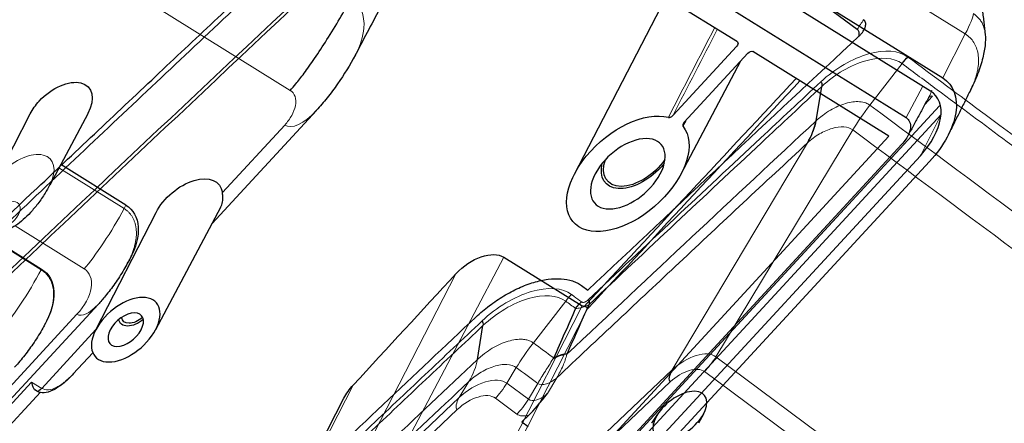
# Model space of a CAD drawing. Header units: millimetres. Extents: x -45 to 126, y 0 to 160.
# Tile 22 of 24: x 56 to 93, y 108 to 123. Entities that reach past the tile are written whole.
import ezdxf

# ---------------------------------------------------------------- set-up
doc = ezdxf.new("R2010")
doc.units = ezdxf.units.MM
doc.layers.add('TOP$10', color=7, linetype='CONTINUOUS', true_color=0xffffff)
doc.layers.add('TOP$13', color=7, linetype='CONTINUOUS', true_color=0xffffff)

msp = doc.modelspace()

# ---------------------------------------------------------------- linework, layer by layer
at = {"layer": 'TOP$10', "color": 18, "linetype": 'CONTINUOUS'}
for p, q in [((76.047, 131.278, 44.179), (87.395, 122.853, 7.872)), ((85.861, 119.44, 5.811), (86.073, 120.721, 7.335)), ((77.114, 113.294, 14.439), (77.342, 113.125, 13.712)), ((73.226, 110.539, 18.24), (73.432, 111.804, 19.751)), ((75.141, 108.464, 11.113), (74.882, 108.219, 11.272)), ((79.73, 108.163, 1.187), (79.956, 108.508, 1.248)), ((81.66, 108.508, -2.266), (81.472, 108.163, -2.406)), ((74.882, 108.219, 11.272), (75.118, 108.044, 10.517))]:
    msp.add_line(p, q, dxfattribs=at)
at = {"layer": 'TOP$10', "color": 18, "linetype": 'CONTINUOUS', "lineweight": 5}
for p, q in [((87.868, 120.022, 2.562), (89.068, 121.569, 2.455)), ((82.123, 110.643, 0.049), (87.227, 119.099, 2.472)), ((80.492, 110.152, 2.661), (85.541, 118.62, 5.216)), ((75.313, 111.161, 14.887), (76.518, 112.718, 14.786)), ((106.461, 92.573, -77.817), (82.123, 110.643, 0.049)), ((74.676, 110.241, 14.792), (74.324, 109.655, 14.621)), ((80.492, 110.152, 2.661), (71.551, 101.71, 8.174)), ((76.189, 109.862, 11.093), (75.836, 109.27, 10.914)), ((81.697, 110.092, 0.084), (105.946, 92.089, -77.495)), ((71.042, 100.852, 7.911), (80.422, 109.709, 2.127)), ((72.545, 109.12, 17.471), (72.904, 109.716, 17.645)), ((75.126, 109.059, 12.055), (74.324, 109.655, 14.621)), ((75.126, 109.059, 12.055), (75.477, 109.647, 12.232)), ((72.545, 109.12, 17.471), (65.652, 102.611, 21.721)), ((73.896, 109.101, 14.656), (74.698, 108.506, 12.09)), ((65.867, 102.436, 21.009), (72.473, 108.673, 16.936))]:
    msp.add_line(p, q, dxfattribs=at)
at = {"layer": 'TOP$10', "color": 18, "linetype": 'CONTINUOUS', "extrusion": (-0.748205, 0.555505, -0.362771)}
for centre, major_axis, ratio, start_param, end_param in [((-772.328, -1265.969, -345.652), (1192.227, 1605.8), 0.362771, 5.627262, 5.661805), ((-772.465, -1266.224, -345.762), (1192.142, 1605.684), 0.362771, 5.627282, 5.661784), ((-759.819, -1275.257, -385.674), (-1192.227, -1605.8), 0.362771, 2.50966, 2.521308), ((89.073, 121.466, 2.288), (-0.298, -0.401, 0), 0.362772, 1.731229, 2.521691), ((85.827, 120.544, 7.571), (-0.004, -0.277, -0.416), 0.757005, 4.124055, 4.905091), ((76.896, 112.344, 13.434), (-0.298, -0.401, 0), 0.362771, 1.720642, 2.509247), ((77.147, 112.417, 13.03), (-0.002, -0.275, -0.418), 0.751765, 4.129905, 4.910822), ((-809.054, -1238.712, -228.168), (1234.201, 1574.006, -135.255), 0.312685, 5.617905, 5.625777), ((73.189, 111.63, 19.987), (0.001, 0.274, 0.418), 0.750444, 0.989958, 1.775239), ((80.63, 110.054, 2.228), (0, -0.273, -0.419), 0.748205, 0.992282, 2.554352)]:
    msp.add_ellipse(centre, major_axis=major_axis, ratio=ratio, start_param=start_param, end_param=end_param, dxfattribs=at)
at = {"layer": 'TOP$10', "color": 18, "linetype": 'CONTINUOUS', "lineweight": 5, "extrusion": (-0.748205, 0.555505, -0.362771)}
for centre, major_axis, ratio, start_param, end_param in [((87.882, 119.714, 2.062), (-0.894, -1.204, 0), 0.362772, 0.940871, 1.731229), ((85.128, 118.913, 6.516), (-0.017, -0.836, -1.245), 0.75932, 4.901866, 5.682846), ((76.526, 112.619, 14.619), (0.298, 0.401), 0.362771, 4.862236, 5.650838), ((75.337, 110.864, 14.385), (-0.894, -1.204), 0.362771, 0.932144, 1.720643), ((81.905, 110.438, 0.185), (-0.298, -0.401), 0.362771, 4.082464, 5.644533), ((73.223, 108.616, 15.3), (-1.091, 0, 2.25), 0.555505, 0.451458, 2.022255), ((74.104, 109.447, 14.757), (-0.298, -0.401), 0.362771, 4.073737, 5.644533), ((72.681, 109.019, 17.037), (0, -0.273, -0.419), 0.748205, 0.992282, 2.563079), ((73.016, 108.27, 15.199), (0.873, 0, -1.8), 0.555505, 3.593051, 5.163847), ((75.566, 109.475, 11.783), (-0.434, 0.004, 0.901), 0.557053, 3.590358, 5.161154), ((74.906, 108.851, 12.19), (-0.298, -0.401), 0.362771, 4.073737, 5.644533), ((75.359, 109.129, 11.683), (-0.654, 0, 1.35), 0.555492, 4.430182, 5.163819)]:
    msp.add_ellipse(centre, major_axis=major_axis, ratio=ratio, start_param=start_param, end_param=end_param, dxfattribs=at)
at = {"layer": 'TOP$10', "color": 18, "linetype": 'CONTINUOUS', "extrusion": (-0.748205, 0.555505, -0.362771)}
msp.add_ellipse((80.776, 108.455, -0.524), major_axis=(-0.853, 0, 1.76), ratio=0.555505, dxfattribs=at)
for points, knots in [([(81.535, 137.595, 42.535), (82.188, 137.277, 40.698), (83.437, 136.657, 37.174), (85.216, 135.744, 32.107), (86.824, 134.895, 27.49), (88.263, 134.114, 23.327), (89.461, 133.449, 19.838), (90.441, 132.894, 16.967), (91.227, 132.443, 14.656), (91.914, 132.044, 12.627), (92.544, 131.674, 10.76), (93.252, 131.254, 8.658), (94.119, 130.733, 6.071), (95.188, 130.08, 2.868), (96.405, 129.322, -0.804), (97.769, 128.455, -4.945), (99.266, 127.479, -9.526), (100.892, 126.392, -14.543), (102.641, 125.19, -19.993), (104.519, 123.861, -25.902), (105.807, 122.92, -29.998), (106.471, 122.427, -32.124)], [0, 0, 0, 0, 0.074681, 0.143167, 0.205459, 0.261556, 0.311459, 0.346323, 0.377362, 0.404578, 0.42804, 0.452484, 0.489147, 0.532031, 0.581136, 0.63646, 0.698004, 0.764504, 0.837003, 0.915502, 1, 1, 1, 1]), ([(87.474, 122.605, 7.33), (87.502, 122.633, 7.315), (87.558, 122.688, 7.285), (87.645, 122.807, 7.286), (87.714, 122.955, 7.371), (87.716, 123.083, 7.563), (87.682, 123.164, 7.756), (87.65, 123.193, 7.867), (87.634, 123.207, 7.922)], [0, 0, 0, 0, 0.128451, 0.256384, 0.507552, 0.751439, 0.87515, 1, 1, 1, 1]), ([(87.456, 122.579, 7.328), (87.463, 122.603, 7.351), (87.477, 122.673, 7.428), (87.468, 122.776, 7.604), (87.419, 122.828, 7.784), (87.395, 122.853, 7.872)], [0, 0, 0, 0, 0.210093, 0.615809, 1, 1, 1, 1]), ([(73.166, 112.122, 20.787), (73.247, 112.196, 20.733), (73.41, 112.344, 20.625), (73.754, 112.618, 20.335), (74.207, 112.925, 19.871), (74.77, 113.22, 19.16), (75.331, 113.43, 18.325), (75.867, 113.547, 17.399), (76.357, 113.566, 16.417), (76.712, 113.498, 15.583), (76.958, 113.398, 14.922), (77.062, 113.329, 14.6), (77.114, 113.294, 14.439)], [0, 0, 0, 0, 0.062475, 0.124855, 0.248831, 0.37331, 0.499015, 0.623764, 0.748258, 0.87373, 0.936819, 1, 1, 1, 1])]:
    msp.add_open_spline(points, degree=3, knots=knots, dxfattribs=at)
at = {"layer": 'TOP$10', "color": 18, "linetype": 'CONTINUOUS', "lineweight": 5, "extrusion": (-0.748205, 0.555505, -0.362771)}
for points, knots in [([(81.026, 137.298, 43.128), (82.117, 136.757, 40.051), (84.298, 135.675, 33.896), (87.517, 133.959, 24.627), (90.698, 132.174, 15.334), (93.836, 130.314, 6.013), (96.933, 128.381, -3.335), (99.988, 126.373, -12.711), (103.005, 124.296, -22.112), (104.98, 122.85, -28.4), (105.968, 122.127, -31.544)], [0, 0, 0, 0, 0.125007, 0.249988, 0.374955, 0.499919, 0.624894, 0.749891, 0.874922, 1, 1, 1, 1]), ([(89.285, 121.816, 2.387), (88.954, 122.061, 3.444), (88.415, 122.102, 4.62), (87.221, 121.764, 6.565), (86.566, 121.385, 7.336), (86.038, 120.893, 7.67)], [0, 0, 0, 0, 0.5, 0.5, 1, 1, 1, 1]), ([(86.073, 120.721, 7.335), (86.555, 121.17, 7.029), (87.164, 121.523, 6.313), (88.266, 121.834, 4.517), (88.766, 121.793, 3.423), (89.068, 121.569, 2.455)], [0, 0, 0, 0, 0.5, 0.5, 1, 1, 1, 1]), ([(87.868, 120.022, 2.562), (87.819, 120.052, 2.711), (87.709, 120.119, 3.039), (87.419, 120.173, 3.72), (86.968, 120.117, 4.564), (86.482, 119.901, 5.237), (86.173, 119.696, 5.56), (85.999, 119.563, 5.715), (85.918, 119.491, 5.772), (85.867, 119.446, 5.807)], [0, 0, 0, 0, 0.113418, 0.251529, 0.500814, 0.750302, 0.875518, 0.922335, 1, 1, 1, 1]), ([(87.227, 119.099, 2.472), (87.142, 119.162, 2.742), (86.916, 119.237, 3.324), (86.47, 119.182, 4.159), (85.978, 118.967, 4.845), (85.674, 118.743, 5.129), (85.541, 118.62, 5.216)], [0, 0, 0, 0, 0.249579, 0.499854, 0.749285, 1, 1, 1, 1]), ([(76.735, 112.966, 14.719), (76.398, 113.216, 15.798), (75.846, 113.252, 16.992), (74.615, 112.888, 18.973), (73.942, 112.49, 19.75), (73.398, 111.977, 20.088)], [0, 0, 0, 0, 0.5, 0.5, 1, 1, 1, 1]), ([(73.432, 111.804, 19.751), (73.933, 112.275, 19.44), (74.558, 112.647, 18.72), (75.696, 112.982, 16.888), (76.208, 112.948, 15.778), (76.518, 112.718, 14.786)], [0, 0, 0, 0, 0.5, 0.5, 1, 1, 1, 1]), ([(75.313, 111.161, 14.887), (75.278, 111.184, 14.996), (75.205, 111.231, 15.217), (75.069, 111.275, 15.567), (74.889, 111.302, 15.98), (74.656, 111.293, 16.445), (74.373, 111.231, 16.934), (74.076, 111.12, 17.376), (73.778, 110.964, 17.753), (73.553, 110.812, 17.984), (73.369, 110.668, 18.143), (73.283, 110.59, 18.201), (73.226, 110.539, 18.24)], [0, 0, 0, 0, 0.080711, 0.164105, 0.25019, 0.375158, 0.500106, 0.625, 0.749924, 0.874912, 0.917507, 1, 1, 1, 1]), ([(76.189, 109.862, 11.093), (76.23, 109.935, 11.118), (76.314, 110.081, 11.171), (76.417, 110.307, 11.302), (76.506, 110.53, 11.462), (76.546, 110.666, 11.587), (76.567, 110.737, 11.652)], [0, 0, 0, 0, 0.256961, 0.521942, 0.74934, 1, 1, 1, 1]), ([(82.123, 110.643, 0.049), (81.959, 110.765, 0.574), (81.689, 110.781, 1.156), (81.088, 110.6, 2.119), (80.759, 110.404, 2.497), (80.492, 110.152, 2.661)], [0, 0, 0, 0, 0.5, 0.5, 1, 1, 1, 1]), ([(74.676, 110.241, 14.792), (74.586, 110.308, 15.083), (74.34, 110.388, 15.711), (73.843, 110.314, 16.623), (73.331, 110.068, 17.304), (73.026, 109.832, 17.568), (72.904, 109.716, 17.645)], [0, 0, 0, 0, 0.255619, 0.520256, 0.785126, 1, 1, 1, 1]), ([(80.422, 109.709, 2.127), (80.63, 109.905, 1.999), (80.887, 110.058, 1.703), (81.358, 110.201, 0.95), (81.569, 110.188, 0.495), (81.697, 110.092, 0.084)], [0, 0, 0, 0, 0.5, 0.5, 1, 1, 1, 1])]:
    msp.add_open_spline(points, degree=3, knots=knots, dxfattribs=at)
at = {"layer": 'TOP$10', "color": 18, "linetype": 'CONTINUOUS', "extrusion": (0.748205, -0.555505, 0.362771)}
msp.add_open_spline([(37.113, 98.193, 73.816), (37.847, 98.896, 73.38), (39.234, 100.224, 72.554), (41.188, 102.093, 71.385), (42.896, 103.725, 70.36), (44.361, 105.123, 69.479), (45.587, 106.291, 68.74), (46.647, 107.301, 68.099), (47.627, 108.233, 67.506), (48.607, 109.165, 66.912), (50.467, 110.932, 65.782), (53.201, 113.526, 64.114), (56.361, 116.515, 62.174), (59.08, 119.081, 60.496), (61.327, 121.198, 59.104), (63.482, 123.225, 57.763), (65.143, 124.785, 56.725), (66.406, 125.969, 55.934), (67.392, 126.894, 55.316), (68.57, 127.997, 54.575), (69.943, 129.281, 53.71), (71.509, 130.744, 52.721), (73.268, 132.385, 51.606), (75.218, 134.202, 50.366), (76.58, 135.469, 49.497), (77.293, 136.131, 49.041)], degree=3, knots=[0, 0, 0, 0, 0.053665, 0.101415, 0.143251, 0.179173, 0.209181, 0.233563, 0.257403, 0.281537, 0.305965, 0.394998, 0.484373, 0.541248, 0.598111, 0.652629, 0.703061, 0.723092, 0.747807, 0.77747, 0.81208, 0.851639, 0.896145, 0.945599, 1, 1, 1, 1], dxfattribs=at)
at = {"layer": 'TOP$10', "color": 18, "linetype": 'CONTINUOUS', "lineweight": 5, "extrusion": (0.748205, -0.555505, 0.362771)}
for points, knots in [([(37.538, 98.346, 73.175), (39.489, 100.214, 72.011), (43.392, 103.951, 69.684), (49.201, 109.483, 66.173), (54.977, 114.961, 62.649), (60.717, 120.38, 59.11), (66.419, 125.74, 55.556), (72.088, 131.046, 51.989), (75.836, 134.533, 49.599), (77.71, 136.277, 48.404)], [0, 0, 0, 0, 0.142857, 0.285714, 0.428571, 0.571429, 0.714286, 0.857143, 1, 1, 1, 1]), ([(86.038, 120.893, 7.67), (85.29, 120.195, 8.145), (84.541, 119.495, 8.619), (82.722, 117.796, 9.767), (81.651, 116.794, 10.441), (79.506, 114.784, 11.786), (78.432, 113.775, 12.458), (77.356, 112.764, 13.129)], [0, 0, 0, 0, 0.259811, 0.259811, 0.629903, 0.629903, 1, 1, 1, 1]), ([(77.391, 112.592, 12.795), (78.467, 113.604, 12.124), (79.541, 114.612, 11.452), (81.686, 116.622, 10.106), (82.756, 117.624, 9.433), (84.575, 119.323, 8.285), (85.324, 120.023, 7.81), (86.073, 120.721, 7.335)], [0, 0, 0, 0, 0.370092, 0.370092, 0.740183, 0.740183, 1, 1, 1, 1]), ([(85.534, 118.614, 5.22), (83.943, 117.13, 6.229), (80.837, 114.227, 8.19), (77.713, 111.295, 10.144), (76.189, 109.862, 11.093)], [0, 0, 0, 0, 0.513311, 1, 1, 1, 1]), ([(76.889, 112.442, 13.601), (76.889, 112.442, 13.601), (76.889, 112.442, 13.601), (76.917, 112.444, 13.544), (76.947, 112.447, 13.486), (77.009, 112.456, 13.374), (77.04, 112.462, 13.318), (77.107, 112.477, 13.203), (77.144, 112.488, 13.143), (77.22, 112.513, 13.025), (77.259, 112.528, 12.967), (77.33, 112.56, 12.87), (77.362, 112.576, 12.829), (77.391, 112.592, 12.795), (77.391, 112.592, 12.795), (77.391, 112.592, 12.795)], [0, 0, 0, 0, 0.000056, 0.000056, 0.186657, 0.186657, 0.363105, 0.363105, 0.566217, 0.566217, 0.792532, 0.792532, 0.999944, 0.999944, 1, 1, 1, 1]), ([(77.356, 112.764, 13.129), (77.338, 112.747, 13.141), (77.319, 112.731, 13.156), (77.278, 112.703, 13.197), (77.256, 112.691, 13.224), (77.217, 112.676, 13.282), (77.198, 112.672, 13.313), (77.167, 112.669, 13.374), (77.153, 112.671, 13.404), (77.127, 112.677, 13.468), (77.116, 112.683, 13.501), (77.106, 112.691, 13.533)], [0, 0, 0, 0, 0.216806, 0.216806, 0.436833, 0.436833, 0.629702, 0.629702, 0.803483, 0.803483, 1, 1, 1, 1]), ([(73.398, 111.977, 20.088), (72.687, 111.308, 20.529), (71.977, 110.638, 20.969), (70.553, 109.296, 21.849), (69.84, 108.623, 22.289), (68.231, 107.102, 23.279), (67.334, 106.254, 23.83), (66.436, 105.403, 24.381)], [0, 0, 0, 0, 0.307141, 0.307141, 0.614284, 0.614284, 1, 1, 1, 1]), ([(66.471, 105.231, 24.044), (67.369, 106.082, 23.494), (68.266, 106.93, 22.943), (69.876, 108.45, 21.952), (70.588, 109.123, 21.512), (72.011, 110.466, 20.632), (72.722, 111.135, 20.192), (73.432, 111.804, 19.751)], [0, 0, 0, 0, 0.385715, 0.385715, 0.692857, 0.692857, 1, 1, 1, 1]), ([(76.044, 110.558, 12.457), (75.995, 110.481, 12.441), (75.9, 110.332, 12.409), (75.752, 110.098, 12.354), (75.607, 109.863, 12.295), (75.52, 109.719, 12.253), (75.477, 109.647, 12.232)], [0, 0, 0, 0, 0.243583, 0.474604, 0.74004, 1, 1, 1, 1]), ([(76.189, 109.863, 11.093), (76.085, 109.765, 11.157), (75.938, 109.67, 11.316), (75.66, 109.586, 11.762), (75.542, 109.601, 12.028), (75.477, 109.647, 12.232)], [0, 0, 0, 0, 0.5, 0.5, 1, 1, 1, 1])]:
    msp.add_open_spline(points, degree=3, knots=knots, dxfattribs=at)
for points in [[(87.395, 122.853, 7.872), (87.475, 122.971, 7.888), (87.555, 123.089, 7.905), (87.634, 123.207, 7.922)], [(85.861, 119.44, 5.811), (82.778, 116.565, 7.766), (79.681, 113.665, 9.713), (76.567, 110.737, 11.652)], [(76.071, 110.599, 12.465), (75.818, 110.786, 13.272), (75.566, 110.973, 14.079), (75.313, 111.161, 14.887)], [(76.567, 110.737, 11.652), (76.57, 110.742, 11.655), (76.572, 110.747, 11.658), (76.574, 110.752, 11.662)], [(75.477, 109.647, 12.232), (75.21, 109.845, 13.086), (74.943, 110.043, 13.939), (74.676, 110.241, 14.792)], [(72.904, 109.716, 17.645), (70.594, 107.542, 19.079), (68.276, 105.353, 20.508), (65.949, 103.149, 21.934)]]:
    msp.add_open_spline(points, degree=3, dxfattribs=at)
at = {"layer": 'TOP$10', "color": 18, "linetype": 'CONTINUOUS', "lineweight": 5}
for points, knots in [([(115.246, 102.541, -80.673), (115.156, 102.608, -80.384), (115.065, 102.675, -80.094), (114.613, 103.011, -78.647), (114.251, 103.279, -77.489), (112.441, 104.623, -71.7), (110.994, 105.698, -67.068), (103.756, 111.072, -43.911), (97.965, 115.371, -25.385), (91.211, 120.385, -3.777), (90.248, 121.1, -0.695), (89.285, 121.816, 2.387)], [0, 0, 0, 0, 0.010455, 0.010455, 0.052275, 0.052275, 0.219556, 0.219556, 0.888681, 0.888681, 1, 1, 1, 1]), ([(89.068, 121.569, 2.455), (89.505, 121.245, 1.06), (89.941, 120.921, -0.336), (92.122, 119.302, -7.314), (93.867, 118.006, -12.896), (98.848, 114.308, -28.833), (102.084, 111.905, -39.187), (105.503, 109.367, -50.127), (105.686, 109.231, -50.712), (106.742, 108.447, -54.088), (107.614, 107.8, -56.879), (110.231, 105.856, -65.253), (111.976, 104.561, -70.835), (114.157, 102.942, -77.813), (114.593, 102.618, -79.209), (115.03, 102.294, -80.605)], [0, 0, 0, 0, 0.050407, 0.050407, 0.252036, 0.252036, 0.626018, 0.626018, 0.64715, 0.64715, 0.747964, 0.747964, 0.949593, 0.949593, 1, 1, 1, 1]), ([(77.106, 112.691, 13.533), (77.015, 112.758, 13.823), (76.925, 112.825, 14.112), (76.801, 112.917, 14.508), (76.768, 112.941, 14.613), (76.735, 112.966, 14.719)], [0, 0, 0, 0, 0.732553, 0.732553, 1, 1, 1, 1])]:
    msp.add_open_spline(points, degree=3, knots=knots, dxfattribs=at)
at = {"layer": 'TOP$10', "color": 18, "linetype": 'CONTINUOUS', "lineweight": 5, "extrusion": (-0.748205, 0.555505, -0.362771)}
for points in [[(113.829, 100.747, -80.497), (105.176, 107.172, -52.811), (96.522, 113.597, -25.124), (87.868, 120.022, 2.562)], [(85.541, 118.62, 5.216), (85.539, 118.618, 5.217), (85.536, 118.616, 5.219), (85.534, 118.614, 5.22)], [(76.567, 110.737, 11.652), (76.462, 110.738, 11.87), (76.239, 110.662, 12.213), (76.044, 110.558, 12.457)], [(72.904, 109.716, 17.645), (73.063, 109.981, 17.722), (73.187, 110.297, 17.95), (73.226, 110.539, 18.24)]]:
    msp.add_open_spline(points, degree=3, dxfattribs=at)
at = {"layer": 'TOP$10', "color": 18, "linetype": 'CONTINUOUS', "extrusion": (-0.748205, 0.555505, -0.362771)}
for points in [[(85.534, 118.614, 5.22), (85.695, 118.881, 5.298), (85.82, 119.198, 5.524), (85.861, 119.44, 5.811)], [(85.867, 119.446, 5.807), (85.865, 119.444, 5.809), (85.863, 119.442, 5.81), (85.861, 119.44, 5.811)], [(76.889, 112.442, 13.601), (76.616, 111.828, 13.222), (76.343, 111.214, 12.844), (76.071, 110.599, 12.465)], [(76.574, 110.752, 11.662), (76.846, 111.366, 12.039), (77.119, 111.979, 12.417), (77.391, 112.592, 12.795)], [(75.141, 108.464, 11.113), (75.325, 108.638, 10.999), (75.589, 108.964, 10.956), (75.836, 109.27, 10.914)]]:
    msp.add_open_spline(points, degree=3, dxfattribs=at)
at = {"layer": 'TOP$10', "color": 18, "linetype": 'CONTINUOUS', "lineweight": 5}
for points in [[(113.188, 99.824, -80.588), (104.534, 106.249, -52.902), (95.881, 112.674, -25.215), (87.227, 119.099, 2.472)], [(76.518, 112.718, 14.786), (76.642, 112.626, 14.391), (76.765, 112.534, 13.996), (76.889, 112.442, 13.601)]]:
    msp.add_open_spline(points, degree=3, dxfattribs=at)
at = {"layer": 'TOP$10', "color": 18, "linetype": 'CONTINUOUS', "extrusion": (0.748205, -0.555505, 0.362771)}
for points in [[(76.071, 110.599, 12.465), (76.062, 110.585, 12.463), (76.053, 110.572, 12.46), (76.044, 110.558, 12.457)], [(73.226, 110.539, 18.24), (70.916, 108.364, 19.674), (68.597, 106.174, 21.104), (66.269, 103.97, 22.529)]]:
    msp.add_open_spline(points, degree=3, dxfattribs=at)
at = {"layer": 'TOP$10', "color": 18, "linetype": 'CONTINUOUS', "lineweight": 5, "extrusion": (-0.748205, 0.555505, -0.362771)}
msp.add_rational_spline([(76.574, 110.752, 11.662), (76.401, 110.767, 12.041), (76.071, 110.599, 12.465)], [0.999985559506, 0.866222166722, 0.999982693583], degree=2, dxfattribs=at)
at = {"layer": 'TOP$13', "color": 18, "linetype": 'CONTINUOUS', "lineweight": 5}
for p, q in [((47.655, 149.883, -105.008), (91.427, 122.675, 35.015)), ((39.907, 136.942, -104.324), (66.242, 120.573, -20.08)), ((90.588, 121.037, 35.43), (91.427, 122.675, 35.015)), ((82.95, 122.318, 15.969), (82.896, 122.211, 15.997)), ((89.22, 119.556, 34.397), (89.84, 120.724, 34.152)), ((90.208, 120.355, 35.53), (89.908, 120.031, 35.304)), ((49, 75.107, 5.341), (90.469, 120, 36.642)), ((90.529, 119.673, 37.25), (48.947, 74.658, 5.864)), ((89.752, 118.139, 37.658), (90.529, 119.673, 37.25)), ((66.035, 119.279, -18.703), (63.712, 116.764, -20.457)), ((57.611, 117.68, -35.847), (60.043, 116.168, -28.068)), ((60.112, 116.299, -28.096), (60.043, 116.168, -28.068)), ((54.349, 115.503, -40.253), (56.95, 113.886, -31.932)), ((58.552, 113.923, -28.288), (55.975, 115.524, -36.53)), ((74.21, 114.353, 7.225), (67.396, 101.421, 10.05)), ((56.964, 113.913, -31.938), (56.95, 113.886, -31.932)), ((72.424, 113.735, 3.99), (65.796, 100.862, 7.16)), ((77.13, 112.538, 16.566), (70.479, 99.504, 19.913)), ((70.799, 99.616, 20.491), (77.336, 112.426, 17.202)), ((47.232, 100.263, -34.817), (58.284, 112.227, -26.475)), ((58.992, 111.654, -24.02), (56.97, 109.466, -25.545)), ((56.594, 109.7, -26.748), (50.747, 103.37, -31.161)), ((56.97, 109.466, -25.545), (56.594, 109.7, -26.748)), ((68.594, 109.589, 1.1), (61.966, 96.716, 4.269))]:
    msp.add_line(p, q, dxfattribs=at)
at = {"layer": 'TOP$13', "color": 18, "linetype": 'CONTINUOUS'}
for p, q in [((46.816, 148.244, -104.594), (90.588, 121.037, 35.43)), ((90.132, 120.543, 35.086), (46.36, 147.751, -104.938)), ((45.448, 146.764, -105.626), (89.22, 119.556, 34.397)), ((82.923, 122.381, 15.816), (50.742, 142.384, -87.128)), ((76.842, 117.453, 8.852), (80.257, 124.038, 7.289)), ((80.524, 119.643, 14.207), (82.896, 122.211, 15.997)), ((83.309, 121.955, 17.318), (80.937, 119.387, 15.528)), ((88.58, 118.865, 33.912), (83.501, 122.022, 17.665)), ((83.042, 121.665, 17.116), (80.818, 117.453, 18.027)), ((67.22, 119.827, -16.756), (63.326, 115.612, -19.695)), ((55.175, 117.041, -40.553), (56.542, 119.701, -41.213)), ((58.688, 119.701, -36.262), (57.271, 117.041, -35.716)), ((70.799, 99.616, 20.491), (88.58, 118.865, 33.912)), ((89.064, 118.566, 35.456), (47.481, 73.551, 4.07)), ((48.169, 73.123, 6.271), (89.752, 118.139, 37.658)), ((90.096, 117.925, 38.758), (48.514, 72.91, 7.372)), ((60.112, 116.299, -28.096), (57.681, 117.81, -35.874)), ((63.641, 116.203, -19.816), (61.212, 111.641, -18.879)), ((58.985, 111.641, -24.017), (61.235, 116.018, -25.102)), ((54.363, 115.53, -40.258), (56.964, 113.913, -31.938)), ((60.254, 114.282, -24.876), (60.164, 114.116, -24.845)), ((74.21, 114.353, 7.225), (77.13, 112.538, 16.566)), ((59.074, 112.593, -25.177), (48.022, 100.629, -33.518)), ((58.875, 110.793, -23.055), (58.146, 110.005, -23.605)), ((56.928, 109.326, -25.443), (52.36, 104.382, -28.89)), ((56.811, 109.352, -25.751), (56.719, 109.409, -26.042)), ((61.654, 96.277, 4.179), (68.248, 109.103, 0.998))]:
    msp.add_line(p, q, dxfattribs=at)
at = {"layer": 'TOP$13', "color": 18, "linetype": 'CONTINUOUS', "lineweight": 5, "extrusion": (0.797028, -0.495411, -0.345419)}
for centre, major_axis, ratio, start_param, end_param in [((90.657, 121.808, 34.484), (1.056, 1.699), 0.345419, 0.229267, 0.962305), ((126.293, 210.165, -10.013), (142.275, 276.311, -68.007), 0.007035, 1.892455, 1.904694), ((90.01, 119.978, 35.616), (0, -0.286, 0.41), 0.797028, 3.348222, 4.10352), ((67.22, 121.543, -19.217), (0, 1.716, -2.461), 0.797028, 3.137917, 4.10352), ((56.229, 117.052, -38.137), (1.048, 0, 2.419), 0.495411, 3.550543, 6.283185), ((56.229, 117.052, -38.137), (1.048, 0, 2.419), 0.495411, 0, 0.012423), ((59.341, 115.432, -28.63), (-1.056, -1.699), 0.345419, 4.191164, 5.727054), ((56.234, 113.123, -32.489), (-1.056, -1.699), 0.345419, 4.173711, 5.727054), ((57.459, 112.74, -29.113), (1.191, 0, 2.748), 0.495411, 5.121339, 6.692136), ((59.074, 113.737, -26.817), (0, 1.144, -1.641), 0.797028, 3.141405, 4.10352)]:
    msp.add_ellipse(centre, major_axis=major_axis, ratio=ratio, start_param=start_param, end_param=end_param, dxfattribs=at)
at = {"layer": 'TOP$13', "color": 18, "linetype": 'CONTINUOUS', "extrusion": (0.797028, -0.495411, -0.345419)}
for centre, major_axis, ratio, start_param, end_param in [((82.813, 122.262, 15.733), (0.119, 0, 0.275), 0.495346, 5.122263, 6.69245), ((83.392, 121.903, 17.582), (-0.119, 0, -0.275), 0.495787, 0.409187, 1.979374), ((57.621, 119.713, -38.74), (1.073, 0, 2.475), 0.495411, 3.550543, 6.283185), ((57.621, 119.713, -38.74), (1.073, 0, 2.475), 0.495411, 3.131632, 3.550544), ((78.836, 117.464, 13.437), (-1.988, 0, -4.588), 0.495411, 2.17918, 8.063499), ((57.621, 119.713, -38.74), (1.073, 0, 2.475), 0.495411, 0, 0.009969), ((79.231, 118.218, 13.266), (1.13, 0, 2.607), 0.495411, 0.18629, 2.95531), ((79.231, 118.218, 13.266), (-1.206, 0, -2.782), 0.495411, 3.550543, 6.000298), ((79.231, 118.218, 13.266), (-1.206, 0, -2.782), 0.495411, 3.424487, 3.550543), ((62.395, 116.03, -22.443), (1.154, 0, 2.662), 0.495411, 3.131645, 5.654236), ((58.288, 114.325, -29.472), (1.988, 0, 4.588), 0.495411, 5.121339, 6.303094), ((55.127, 111.925, -33.324), (-2.002, 0, -4.62), 0.495411, 1.979747, 3.200108), ((-708.463, -1401.252, 374.999), (1044.934, 1701.908, -29.828), 0.353984, 5.730071, 5.735329), ((60.499, 112.408, -21.621), (0.477, 0, 1.101), 0.495411, 0.610307, 2.531195), ((60.499, 112.408, -21.621), (-0.573, 0, -1.322), 0.495411, 3.789304, 5.635579), ((57.444, 110.372, -25.751), (0.633, 1.019), 0.345419, 2.585461, 3.141584)]:
    msp.add_ellipse(centre, major_axis=major_axis, ratio=ratio, start_param=start_param, end_param=end_param, dxfattribs=at)
for centre, major_axis in [((78.836, 117.464, 13.437), (-1.213, 0, -2.798)), ((60.105, 111.653, -21.45), (1.113, 0, 2.569)), ((60.105, 111.653, -21.45), (0.577, 0, 1.33))]:
    msp.add_ellipse(centre, major_axis=major_axis, ratio=0.495411, dxfattribs=at)
at = {"layer": 'TOP$13', "color": 18, "linetype": 'CONTINUOUS', "lineweight": 5, "extrusion": (0.797028, -0.495411, -0.345419)}
msp.add_ellipse((55.647, 115.94, -37.884), major_axis=(-0.452, 0, -1.043), ratio=0.495411, dxfattribs=at)
at = {"layer": 'TOP$13', "color": 18, "linetype": 'CONTINUOUS'}
for points in [[(72.385, 128.931, -17.893), (68.643, 121.841, -16.361)], [(92.053, 123.66, 35.048), (92.161, 122.74, 36.615)], [(91.629, 120.602, 38.455), (90.788, 118.907, 38.947)], [(90.103, 120.391, 35.238), (89.272, 118.857, 35.519)]]:
    msp.add_open_spline(points, degree=1, dxfattribs=at)
at = {"layer": 'TOP$13', "color": 18, "linetype": 'CONTINUOUS', "extrusion": (0.797028, -0.495411, -0.345419)}
for points, knots in [([(66.242, 120.573, -20.08), (66.312, 120.651, -20.033), (66.465, 120.824, -19.927), (66.771, 121.22, -19.788), (67.165, 121.772, -19.672), (67.626, 122.474, -19.615), (68.107, 123.263, -19.636), (68.374, 123.755, -19.726), (68.508, 124.003, -19.771)], [0, 0, 0, 0, 0.115558, 0.255276, 0.419046, 0.603392, 0.800657, 1, 1, 1, 1]), ([(92.16, 122.749, 36.602), (92.177, 122.629, 36.814), (92.186, 122.356, 37.224), (92.112, 121.858, 37.77), (91.93, 121.257, 38.21), (91.738, 120.821, 38.393), (91.623, 120.59, 38.458)], [0, 0, 0, 0, 0.229104, 0.475878, 0.734039, 1, 1, 1, 1]), ([(68.671, 121.894, -16.372), (68.472, 121.52, -16.294), (68.141, 120.98, -16.282), (67.627, 120.291, -16.481), (67.36, 119.98, -16.651), (67.223, 119.831, -16.753)], [0, 0, 0, 0, 0.498516, 0.750795, 1, 1, 1, 1]), ([(80.351, 119.568, 13.914), (80.352, 119.568, 13.916), (80.353, 119.568, 13.919), (80.357, 119.567, 13.932), (80.362, 119.566, 13.942), (80.379, 119.565, 13.984), (80.393, 119.566, 14.015), (80.423, 119.574, 14.073), (80.439, 119.58, 14.1), (80.469, 119.597, 14.147), (80.484, 119.607, 14.167), (80.507, 119.626, 14.193), (80.516, 119.635, 14.201), (80.524, 119.643, 14.207)], [0, 0, 0, 0, 0.020321, 0.020321, 0.101848, 0.101848, 0.348331, 0.348331, 0.594808, 0.594808, 0.841246, 0.841246, 1, 1, 1, 1]), ([(89.22, 119.556, 34.397), (89.259, 119.531, 34.523), (89.4, 119.383, 35.059), (89.406, 119.038, 35.569), (89.168, 118.679, 35.534), (89.064, 118.566, 35.456)], [0, 0, 0, 0, 0.166667, 0.666667, 1, 1, 1, 1]), ([(57.263, 117.038, -35.731), (57.212, 116.937, -35.704), (57.081, 116.7, -35.665), (56.834, 116.347, -35.728), (56.554, 116.012, -35.894), (56.275, 115.74, -36.147), (55.994, 115.524, -36.485), (55.71, 115.365, -36.914), (55.433, 115.278, -37.429), (55.182, 115.275, -38.004), (54.976, 115.364, -38.606), (54.848, 115.547, -39.165), (54.802, 115.812, -39.65), (54.831, 116.131, -40.04), (54.937, 116.506, -40.335), (55.059, 116.822, -40.506), (55.158, 117.002, -40.535), (55.18, 117.041, -40.539)], [0, 0, 0, 0, 0.046277, 0.111831, 0.174277, 0.23698, 0.303393, 0.376752, 0.456409, 0.537041, 0.620217, 0.709683, 0.782116, 0.849694, 0.915833, 0.981775, 1, 1, 1, 1]), ([(60.175, 114.151, -24.869), (60.131, 114.064, -24.846), (59.989, 113.798, -24.793), (59.706, 113.369, -24.831), (59.378, 112.935, -24.967), (59.166, 112.693, -25.106), (59.074, 112.593, -25.177)], [0, 0, 0, 0, 0.149264, 0.460846, 0.765926, 1, 1, 1, 1]), ([(77.205, 112.52, 16.764), (77.182, 112.52, 16.713), (77.162, 112.524, 16.66), (77.139, 112.533, 16.595), (77.135, 112.536, 16.58), (77.13, 112.538, 16.566)], [0, 0, 0, 0, 0.779295, 0.779295, 1, 1, 1, 1]), ([(57.098, 111.878, -28.71), (57.071, 111.823, -28.692), (56.952, 111.586, -28.629), (56.69, 111.176, -28.643), (56.338, 110.694, -28.766), (56.09, 110.39, -28.902), (55.965, 110.265, -29.01), (55.961, 110.261, -29.014)], [0, 0, 0, 0, 0.092256, 0.396697, 0.692449, 0.989841, 1, 1, 1, 1]), ([(58.154, 110.013, -23.599), (58.017, 109.865, -23.703), (57.753, 109.616, -23.954), (57.375, 109.368, -24.471), (57.05, 109.273, -25.085), (56.884, 109.309, -25.52), (56.812, 109.352, -25.746)], [0, 0, 0, 0, 0.253836, 0.506493, 0.755807, 1, 1, 1, 1]), ([(56.594, 109.7, -26.748), (56.6, 109.662, -26.68), (56.615, 109.57, -26.515), (56.663, 109.466, -26.255), (56.71, 109.416, -26.075), (56.74, 109.403, -25.985), (56.74, 109.403, -25.985)], [0, 0, 0, 0, 0.255088, 0.613579, 0.999694, 1, 1, 1, 1])]:
    msp.add_open_spline(points, degree=3, knots=knots, dxfattribs=at)
at = {"layer": 'TOP$13', "color": 18, "linetype": 'CONTINUOUS', "lineweight": 5, "extrusion": (-0.797028, 0.495411, 0.345419)}
for points, knots in [([(68.676, 121.904, -16.374), (68.856, 122.246, -16.449), (69.132, 123.118, -17.063), (68.868, 123.783, -18.625), (68.508, 124.003, -19.771)], [0, 0, 0, 0, 0.388143, 1, 1, 1, 1]), ([(92.16, 122.747, 36.604), (92.157, 122.765, 36.573), (92.138, 122.874, 36.372), (92.088, 123.027, 36.036), (91.961, 123.253, 35.42), (91.826, 123.359, 34.955), (91.731, 123.433, 34.631)], [0, 0, 0, 0, 0.059595, 0.372251, 0.562798, 1, 1, 1, 1]), ([(91.427, 122.675, 35.015), (91.489, 122.631, 35.221), (91.612, 122.543, 35.632), (91.75, 122.366, 36.203), (91.851, 122.162, 36.729), (91.911, 121.931, 37.199), (91.93, 121.678, 37.608), (91.908, 121.407, 37.944), (91.83, 121.063, 38.257), (91.727, 120.803, 38.393), (91.648, 120.641, 38.443)], [0, 0, 0, 0, 0.117598, 0.234652, 0.35134, 0.467714, 0.583793, 0.699653, 0.813672, 1, 1, 1, 1]), ([(66.242, 120.573, -20.08), (66.328, 120.521, -19.807), (66.389, 120.441, -19.553), (66.454, 120.244, -19.12), (66.459, 120.127, -18.94), (66.411, 119.883, -18.702), (66.364, 119.759, -18.633), (66.228, 119.514, -18.594), (66.139, 119.392, -18.625), (66.035, 119.279, -18.703)], [0, 0, 0, 0, 0.259291, 0.259291, 0.521667, 0.521667, 0.761398, 0.761398, 1, 1, 1, 1])]:
    msp.add_open_spline(points, degree=3, knots=knots, dxfattribs=at)
at = {"layer": 'TOP$13', "color": 18, "linetype": 'CONTINUOUS', "lineweight": 5, "extrusion": (0.797028, -0.495411, -0.345419)}
for points in [[(82.076, 122.908, 13.104), (81.501, 121.795, 13.374), (80.926, 120.682, 13.644), (80.351, 119.568, 13.914)], [(90.099, 120.383, 35.24), (90.135, 120.45, 35.227), (90.163, 120.515, 35.198), (90.182, 120.578, 35.152)], [(80.896, 119.229, 15.659), (80.943, 119.318, 15.64), (80.991, 119.407, 15.622), (81.038, 119.496, 15.604)]]:
    msp.add_open_spline(points, degree=3, dxfattribs=at)
at = {"layer": 'TOP$13', "color": 18, "linetype": 'CONTINUOUS', "extrusion": (-0.797028, 0.495411, 0.345419)}
for points in [[(92.165, 122.706, 36.676), (92.164, 122.72, 36.652), (92.162, 122.733, 36.629), (92.16, 122.747, 36.604)], [(68.245, 109.094, 1.003), (68.331, 109.263, 0.96), (68.45, 109.432, 0.991), (68.594, 109.589, 1.1)]]:
    msp.add_open_spline(points, degree=3, dxfattribs=at)
at = {"layer": 'TOP$13', "color": 18, "linetype": 'CONTINUOUS', "lineweight": 5, "extrusion": (-0.797028, 0.495411, 0.345419)}
for points in [[(77.205, 112.52, 16.764), (79.861, 115.386, 18.783), (82.502, 118.22, 20.811), (85.126, 121.024, 22.846)], [(85.271, 120.943, 23.297), (82.642, 118.135, 21.257), (79.997, 115.296, 19.225), (77.336, 112.426, 17.202)]]:
    msp.add_open_spline(points, degree=3, dxfattribs=at)
at = {"layer": 'TOP$13', "color": 18, "linetype": 'CONTINUOUS', "extrusion": (-0.797028, 0.495411, 0.345419)}
for points, knots in [([(90.588, 121.037, 35.43), (90.989, 120.787, 36.713), (91.334, 119.827, 38.886), (90.628, 118.5, 39.159), (90.096, 117.925, 38.758)], [0, 0, 0, 0, 0.5, 1, 1, 1, 1]), ([(89.752, 118.139, 37.658), (90.158, 118.578, 37.964), (90.714, 119.611, 37.766), (90.439, 120.352, 36.067), (90.132, 120.543, 35.086)], [0, 0, 0, 0, 0.5, 1, 1, 1, 1]), ([(80.937, 119.387, 15.528), (80.936, 119.386, 15.527), (80.935, 119.384, 15.526), (80.93, 119.379, 15.523), (80.926, 119.374, 15.521), (80.912, 119.356, 15.514), (80.903, 119.341, 15.514), (80.889, 119.312, 15.525), (80.885, 119.298, 15.535), (80.882, 119.271, 15.566), (80.883, 119.259, 15.586), (80.888, 119.241, 15.624), (80.892, 119.235, 15.641), (80.896, 119.229, 15.659)], [0, 0, 0, 0, 0.020129, 0.020129, 0.100881, 0.100881, 0.347296, 0.347296, 0.59371, 0.59371, 0.840137, 0.840137, 1, 1, 1, 1]), ([(63.641, 116.203, -19.816), (63.66, 116.239, -19.823), (63.709, 116.347, -19.865), (63.734, 116.485, -20.006), (63.729, 116.637, -20.234), (63.718, 116.722, -20.383), (63.712, 116.764, -20.457)], [0, 0, 0, 0, 0.192075, 0.59704, 0.799964, 1, 1, 1, 1]), ([(72.424, 113.735, 3.99), (72.693, 114.025, 4.194), (73.038, 114.256, 4.66), (73.697, 114.485, 5.853), (74.007, 114.48, 6.574), (74.21, 114.353, 7.225)], [0, 0, 0, 0, 0.5, 0.5, 1, 1, 1, 1]), ([(77.336, 112.426, 17.202), (77.336, 112.426, 17.201), (77.336, 112.427, 17.201), (77.333, 112.436, 17.181), (77.329, 112.446, 17.157), (77.314, 112.468, 17.091), (77.303, 112.481, 17.047), (77.277, 112.501, 16.958), (77.264, 112.509, 16.916), (77.235, 112.518, 16.837), (77.221, 112.521, 16.8), (77.205, 112.52, 16.764)], [0, 0, 0, 0, 0.006907, 0.006907, 0.261402, 0.261402, 0.585379, 0.585379, 0.81737, 0.81737, 1, 1, 1, 1])]:
    msp.add_open_spline(points, degree=3, knots=knots, dxfattribs=at)
at = {"layer": 'TOP$13', "color": 18, "linetype": 'CONTINUOUS', "lineweight": 5, "extrusion": (-0.797028, 0.495411, 0.345419)}
for points, weights, knots in [([(60.043, 116.168, -28.068), (60.612, 115.814, -26.246), (60.415, 114.568, -24.913), (60.164, 114.117, -24.846)], [1, 0.853553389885, 0.853553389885, 0.891062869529], [0, 0, 0, 0.663969, 1, 1, 1]), ([(56.95, 113.886, -31.932), (57.524, 113.53, -30.096), (57.327, 112.285, -28.765), (57.086, 111.844, -28.688)], [1, 0.853553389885, 0.853553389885, 0.8888948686], [0, 0, 0, 0.670578, 1, 1, 1])]:
    msp.add_rational_spline(points, weights, degree=2, knots=knots, dxfattribs=at)
at = {"layer": 'TOP$13', "color": 18, "linetype": 'CONTINUOUS', "lineweight": 5, "extrusion": (0.797028, -0.495411, -0.345419)}
msp.add_open_spline([(58.042, 109.897, -23.69), (57.979, 109.835, -23.746), (57.858, 109.724, -23.867), (57.689, 109.597, -24.074), (57.469, 109.465, -24.395), (57.207, 109.377, -24.871), (57.049, 109.436, -25.322), (56.97, 109.466, -25.545)], degree=3, knots=[0, 0, 0, 0, 0.148116, 0.287528, 0.412504, 0.709435, 1, 1, 1, 1], dxfattribs=at)

doc.saveas('drawing.dxf')
